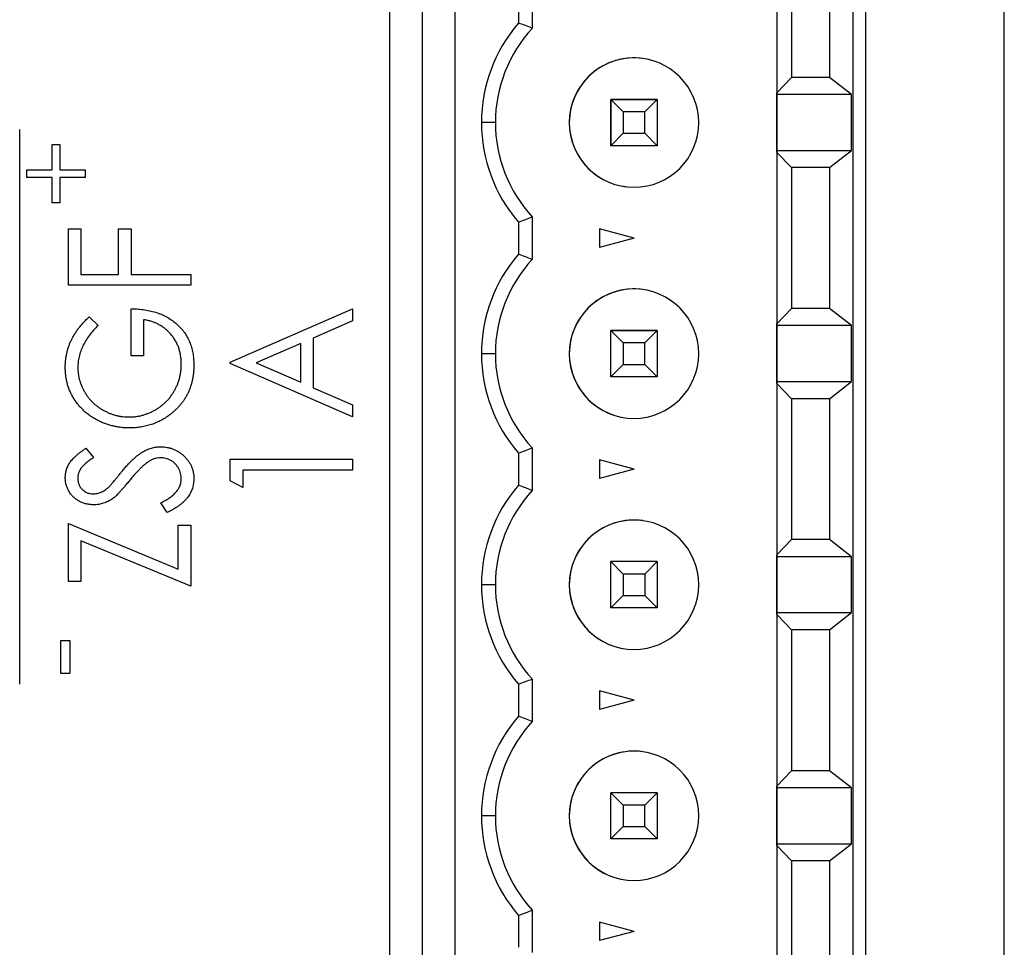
# Model space of a CAD drawing. Header units: millimetres. Extents: x 0 to 420, y 0 to 297.
# Tile 42 of 101: x 81 to 92, y 220 to 230. Entities that reach past the tile are written whole.
import ezdxf

# ---------------------------------------------------------------- set-up
doc = ezdxf.new("R2010")
doc.units = ezdxf.units.MM

msp = doc.modelspace()

# ---------------------------------------------------------------- linework, layer by layer
at = {"color": 7, "linetype": 'Continuous', "lineweight": 25}
for p, q in [((85.186, 245.358), (85.186, 209.358)), ((85.539, 245.308), (85.539, 209.308)), ((85.896, 209.308), (85.896, 245.308)), ((90.196, 245.308), (90.196, 209.308)), ((91.836, 209.358), (91.836, 245.358)), ((89.377, 244.808), (89.377, 209.808)), ((90.339, 212.808), (90.339, 241.808)), ((89.377, 230.736), (89.377, 228.88)), ((89.533, 230.571), (89.533, 229.046)), ((89.946, 230.571), (89.946, 229.046)), ((86.581, 229.981), (86.581, 229.635)), ((86.731, 230.038), (86.731, 229.578)), ((89.377, 228.88), (89.533, 229.046)), ((89.946, 229.046), (89.533, 229.046)), ((90.182, 228.861), (89.946, 229.046)), ((89.377, 228.861), (89.377, 228.88)), ((87.581, 228.808), (87.714, 228.674)), ((87.581, 228.308), (87.581, 228.808)), ((88.081, 228.808), (87.581, 228.808)), ((87.581, 228.808), (87.581, 228.808)), ((87.581, 228.808), (88.081, 228.808)), ((87.581, 228.808), (87.581, 228.308)), ((87.947, 228.674), (88.081, 228.808)), ((88.081, 228.808), (88.081, 228.308)), ((90.182, 228.861), (89.377, 228.861)), ((89.377, 228.256), (89.377, 228.861)), ((90.182, 228.256), (90.182, 228.861)), ((87.714, 228.674), (87.714, 228.442)), ((87.947, 228.674), (87.714, 228.674)), ((87.947, 228.442), (87.947, 228.674)), ((86.331, 228.558), (86.181, 228.558)), ((81.186, 222.483), (81.186, 228.483)), ((87.581, 228.308), (87.714, 228.442)), ((87.714, 228.442), (87.947, 228.442)), ((88.081, 228.308), (87.947, 228.442)), ((81.537, 228.048), (81.537, 228.321)), ((81.537, 228.321), (81.621, 228.321)), ((81.621, 228.321), (81.621, 228.048)), ((88.081, 228.308), (87.581, 228.308)), ((89.377, 228.236), (89.377, 228.256)), ((89.377, 228.256), (90.182, 228.256)), ((89.533, 228.071), (89.377, 228.236)), ((89.377, 228.236), (89.377, 226.38)), ((89.946, 228.071), (90.182, 228.256)), ((81.264, 227.965), (81.264, 228.048)), ((81.264, 228.048), (81.537, 228.048)), ((81.621, 228.048), (81.894, 228.048)), ((81.894, 228.048), (81.894, 227.965)), ((89.946, 228.071), (89.533, 228.071)), ((89.533, 228.071), (89.533, 226.546)), ((89.946, 228.071), (89.946, 226.546)), ((81.537, 227.965), (81.264, 227.965)), ((81.537, 227.691), (81.537, 227.965)), ((81.894, 227.965), (81.621, 227.965)), ((81.621, 227.965), (81.621, 227.691)), ((81.621, 227.691), (81.537, 227.691)), ((86.731, 227.538), (86.731, 227.078)), ((81.713, 226.798), (81.713, 227.408)), ((81.713, 227.408), (81.849, 227.408)), ((81.849, 227.408), (81.849, 226.916)), ((82.256, 226.916), (82.256, 227.408)), ((82.256, 227.408), (82.392, 227.408)), ((82.392, 227.408), (82.392, 226.916)), ((86.581, 227.481), (86.581, 227.135)), ((87.831, 227.308), (87.456, 227.409)), ((87.456, 227.409), (87.456, 227.208)), ((87.831, 227.308), (87.456, 227.208)), ((81.849, 226.916), (82.256, 226.916)), ((82.392, 226.916), (83.036, 226.916)), ((83.036, 226.916), (83.036, 226.798)), ((83.036, 226.798), (81.713, 226.798)), ((82.392, 226.034), (82.392, 226.543)), ((83.463, 225.967), (84.786, 226.543)), ((84.786, 226.543), (84.786, 226.412)), ((89.377, 226.38), (89.533, 226.546)), ((89.946, 226.546), (89.533, 226.546)), ((90.182, 226.361), (89.946, 226.546)), ((81.939, 226.458), (82.035, 226.363)), ((82.527, 226.424), (82.527, 226.034)), ((84.786, 226.412), (84.362, 226.227)), ((89.377, 226.361), (89.377, 226.38)), ((90.182, 226.361), (89.377, 226.361)), ((89.377, 225.756), (89.377, 226.361)), ((90.182, 225.756), (90.182, 226.361)), ((84.362, 226.227), (84.362, 225.689)), ((87.581, 226.308), (87.714, 226.174)), ((87.581, 225.808), (87.581, 226.308)), ((88.081, 226.308), (87.581, 226.308)), ((87.581, 225.808), (87.581, 226.308)), ((87.581, 226.308), (87.581, 226.308)), ((87.581, 226.308), (88.081, 226.308)), ((87.947, 226.174), (88.081, 226.308)), ((88.081, 226.308), (88.081, 225.808)), ((84.226, 226.168), (83.745, 225.958)), ((84.226, 225.748), (84.226, 226.168)), ((87.714, 226.174), (87.714, 225.942)), ((87.947, 226.174), (87.714, 226.174)), ((87.947, 225.942), (87.947, 226.174)), ((82.527, 226.034), (82.392, 226.034)), ((86.331, 226.058), (86.181, 226.058)), ((87.131, 226.058), (87.131, 226.058)), ((83.463, 225.95), (83.463, 225.967)), ((84.786, 225.373), (83.463, 225.95)), ((83.745, 225.958), (84.226, 225.748)), ((87.581, 225.808), (87.714, 225.942)), ((87.714, 225.942), (87.947, 225.942)), ((88.081, 225.808), (87.947, 225.942)), ((88.081, 225.808), (87.581, 225.808)), ((84.362, 225.689), (84.786, 225.504)), ((89.377, 225.736), (89.377, 225.756)), ((89.377, 225.756), (90.182, 225.756)), ((89.377, 225.736), (89.377, 223.88)), ((89.533, 225.571), (89.377, 225.736)), ((89.946, 225.571), (90.182, 225.756)), ((89.533, 225.571), (89.533, 224.046)), ((89.946, 225.571), (89.533, 225.571)), ((89.946, 225.571), (89.946, 224.046)), ((84.786, 225.504), (84.786, 225.373)), ((86.731, 225.038), (86.731, 224.578)), ((81.903, 225.034), (81.985, 224.933)), ((86.581, 224.981), (86.581, 224.635)), ((83.463, 224.915), (84.786, 224.915)), ((83.463, 224.681), (83.463, 224.915)), ((84.786, 224.915), (84.786, 224.796)), ((87.831, 224.808), (87.456, 224.909)), ((87.456, 224.909), (87.456, 224.708)), ((84.786, 224.796), (83.599, 224.796)), ((83.599, 224.796), (83.599, 224.61)), ((87.831, 224.808), (87.456, 224.708)), ((83.599, 224.61), (83.463, 224.681)), ((82.781, 224.338), (82.714, 224.443)), ((81.713, 223.592), (81.713, 224.22)), ((81.713, 224.22), (82.9, 223.728)), ((82.9, 223.728), (82.9, 224.203)), ((82.9, 224.203), (83.036, 224.203)), ((83.036, 224.203), (83.036, 223.541)), ((83.036, 223.541), (81.849, 224.033)), ((81.849, 224.033), (81.849, 223.592)), ((89.377, 223.88), (89.533, 224.046)), ((89.946, 224.046), (89.533, 224.046)), ((90.182, 223.861), (89.946, 224.046)), ((89.377, 223.861), (89.377, 223.88)), ((87.581, 223.808), (87.714, 223.674)), ((87.581, 223.308), (87.581, 223.808)), ((88.081, 223.808), (87.581, 223.808)), ((87.947, 223.674), (88.081, 223.808)), ((88.081, 223.808), (88.081, 223.308)), ((90.182, 223.861), (89.377, 223.861)), ((89.377, 223.256), (89.377, 223.861)), ((90.182, 223.256), (90.182, 223.861)), ((87.714, 223.674), (87.714, 223.442)), ((87.947, 223.674), (87.714, 223.674)), ((87.947, 223.674), (87.947, 223.442)), ((81.849, 223.592), (81.713, 223.592)), ((86.331, 223.558), (86.181, 223.558)), ((87.581, 223.308), (87.714, 223.442)), ((87.714, 223.442), (87.947, 223.442)), ((88.081, 223.308), (87.947, 223.442)), ((88.081, 223.308), (87.581, 223.308)), ((89.377, 223.236), (89.377, 223.256)), ((89.377, 223.256), (90.182, 223.256)), ((89.533, 223.071), (89.377, 223.236)), ((89.377, 223.236), (89.377, 221.38)), ((89.946, 223.071), (90.182, 223.256)), ((89.946, 223.071), (89.533, 223.071)), ((89.533, 223.071), (89.533, 221.546)), ((89.946, 223.071), (89.946, 221.546)), ((81.632, 222.954), (81.727, 222.954)), ((81.632, 222.598), (81.632, 222.954)), ((81.727, 222.954), (81.727, 222.598)), ((81.727, 222.598), (81.632, 222.598)), ((86.581, 222.481), (86.581, 222.135)), ((86.731, 222.538), (86.731, 222.078)), ((87.831, 222.308), (87.456, 222.409)), ((87.456, 222.409), (87.456, 222.208)), ((87.831, 222.308), (87.456, 222.208)), ((89.377, 221.38), (89.533, 221.546)), ((89.946, 221.546), (89.533, 221.546)), ((90.182, 221.361), (89.946, 221.546)), ((87.581, 221.308), (87.714, 221.174)), ((88.081, 221.308), (87.581, 221.308)), ((87.581, 220.808), (87.581, 221.308)), ((87.947, 221.174), (88.081, 221.308)), ((88.081, 221.308), (88.081, 220.808)), ((89.377, 221.361), (89.377, 221.38)), ((90.182, 221.361), (89.377, 221.361)), ((89.377, 220.756), (89.377, 221.361)), ((90.182, 220.756), (90.182, 221.361)), ((87.947, 221.174), (87.714, 221.174)), ((87.714, 221.174), (87.714, 220.942)), ((87.947, 220.942), (87.947, 221.174)), ((86.331, 221.058), (86.181, 221.058)), ((87.581, 220.808), (87.714, 220.942)), ((87.714, 220.942), (87.947, 220.942)), ((88.081, 220.808), (87.947, 220.942)), ((88.081, 220.808), (87.581, 220.808)), ((89.377, 220.736), (89.377, 220.756)), ((89.377, 220.756), (90.182, 220.756)), ((89.377, 220.736), (89.377, 218.88)), ((89.533, 220.571), (89.377, 220.736)), ((89.946, 220.571), (90.182, 220.756)), ((89.533, 220.571), (89.533, 219.046)), ((89.946, 220.571), (89.533, 220.571)), ((89.946, 220.571), (89.946, 219.046)), ((86.731, 220.038), (86.731, 219.578)), ((86.581, 219.981), (86.581, 219.635)), ((87.831, 219.808), (87.456, 219.909)), ((87.456, 219.909), (87.456, 219.708)), ((87.831, 219.808), (87.456, 219.708))]:
    msp.add_line(p, q, dxfattribs=at)
for centre, radius, start, end in [((87.831, 228.558), 1.65, 139.2509, 180), ((87.831, 228.558), 1.5, 137.1666, 180), ((87.831, 228.558), 0.7, 360, 180), ((87.831, 228.558), 0.7, 82.2325, 180), ((87.831, 228.558), 1.65, 180, 220.7491), ((87.831, 228.558), 1.5, 180, 222.8334), ((87.831, 228.558), 0.7, 180, 360), ((87.831, 228.558), 0.7, 180, 262.2325), ((87.831, 226.058), 1.65, 139.2509, 180), ((87.831, 226.058), 1.5, 137.1666, 180), ((87.831, 226.058), 0.7, 360, 180), ((87.831, 226.058), 0.7, 82.2325, 180), ((87.831, 226.058), 1.65, 180, 220.7491), ((87.831, 226.058), 1.5, 180, 222.8334), ((87.831, 226.058), 0.7, 180, 360), ((87.831, 226.058), 0.7, 180, 262.2325), ((87.831, 223.558), 1.65, 139.2509, 180), ((87.831, 223.558), 1.5, 137.1666, 180), ((87.831, 223.558), 0.7, 360, 180), ((87.831, 223.558), 0.7, 82.2325, 180), ((87.831, 223.558), 1.65, 180, 220.7491), ((87.831, 223.558), 1.5, 180, 222.8334), ((87.831, 223.558), 0.7, 180, 360), ((87.831, 223.558), 0.7, 180, 262.2325), ((87.831, 221.058), 1.65, 139.2509, 180), ((87.831, 221.058), 1.5, 137.1666, 180), ((87.831, 221.058), 0.7, 360, 180), ((87.831, 221.058), 0.7, 82.2325, 180), ((87.831, 221.058), 1.65, 180, 220.7491), ((87.831, 221.058), 1.5, 180, 222.8334), ((87.831, 221.058), 0.7, 180, 360), ((87.831, 221.058), 0.7, 180, 262.2325)]:
    msp.add_arc(centre, radius, start, end, dxfattribs=at)
for points in [[(86.731, 229.578), (86.681, 229.598), (86.631, 229.617), (86.581, 229.635)], [(86.581, 227.481), (86.631, 227.5), (86.681, 227.519), (86.731, 227.538)], [(86.731, 227.078), (86.681, 227.098), (86.631, 227.117), (86.581, 227.135)], [(86.581, 224.981), (86.631, 225), (86.681, 225.019), (86.731, 225.038)], [(86.731, 224.578), (86.681, 224.598), (86.631, 224.617), (86.581, 224.635)], [(86.581, 222.481), (86.631, 222.5), (86.681, 222.519), (86.731, 222.538)], [(86.731, 222.078), (86.681, 222.098), (86.631, 222.117), (86.581, 222.135)], [(86.581, 219.981), (86.631, 220), (86.681, 220.019), (86.731, 220.038)]]:
    msp.add_open_spline(points, degree=3, dxfattribs=at)
for points, knots in [([(82.392, 226.543), (82.417, 226.543), (82.466, 226.542), (82.538, 226.533), (82.607, 226.52), (82.671, 226.502), (82.731, 226.479), (82.787, 226.45), (82.839, 226.416), (82.887, 226.378), (82.93, 226.335), (82.968, 226.288), (82.999, 226.238), (83.025, 226.184), (83.046, 226.127), (83.06, 226.066), (83.068, 226.002), (83.069, 225.958), (83.07, 225.936)], [0, 0, 0, 0, 0.073867, 0.144522, 0.211791, 0.276489, 0.339083, 0.400258, 0.460177, 0.520194, 0.579322, 0.637323, 0.694965, 0.752566, 0.811419, 0.87164, 0.934384, 1, 1, 1, 1]), ([(81.679, 225.91), (81.679, 225.923), (81.68, 225.948), (81.683, 225.985), (81.688, 226.022), (81.694, 226.058), (81.703, 226.094), (81.714, 226.129), (81.726, 226.163), (81.741, 226.197), (81.758, 226.23), (81.776, 226.264), (81.798, 226.297), (81.821, 226.33), (81.847, 226.362), (81.876, 226.395), (81.906, 226.427), (81.928, 226.448), (81.939, 226.458)], [0, 0, 0, 0, 0.0602036, 0.1201411, 0.179121, 0.2377236, 0.2962097, 0.3546634, 0.4128493, 0.4718916, 0.5315934, 0.5925176, 0.6554131, 0.7200994, 0.7867494, 0.8555214, 0.9265748, 1, 1, 1, 1]), ([(82.934, 225.945), (82.934, 225.96), (82.933, 225.991), (82.928, 226.036), (82.919, 226.08), (82.907, 226.121), (82.891, 226.161), (82.871, 226.199), (82.848, 226.234), (82.821, 226.268), (82.792, 226.299), (82.761, 226.328), (82.727, 226.352), (82.691, 226.374), (82.653, 226.392), (82.613, 226.406), (82.571, 226.418), (82.542, 226.422), (82.527, 226.424)], [0, 0, 0, 0, 0.067961, 0.133633, 0.197438, 0.259579, 0.321561, 0.382995, 0.444612, 0.506931, 0.569085, 0.62994, 0.690332, 0.750208, 0.810958, 0.872254, 0.935348, 1, 1, 1, 1]), ([(82.035, 226.363), (82.018, 226.346), (81.984, 226.313), (81.94, 226.259), (81.901, 226.203), (81.87, 226.144), (81.846, 226.085), (81.828, 226.026), (81.817, 225.968), (81.816, 225.929), (81.815, 225.91)], [0, 0, 0, 0, 0.139721, 0.274607, 0.405509, 0.533755, 0.657714, 0.775781, 0.889741, 1, 1, 1, 1]), ([(82.374, 225.254), (82.359, 225.254), (82.328, 225.255), (82.282, 225.259), (82.237, 225.266), (82.192, 225.275), (82.149, 225.287), (82.106, 225.302), (82.065, 225.319), (82.024, 225.339), (81.985, 225.361), (81.947, 225.386), (81.912, 225.412), (81.88, 225.441), (81.849, 225.471), (81.82, 225.503), (81.794, 225.537), (81.77, 225.574), (81.749, 225.611), (81.73, 225.65), (81.715, 225.691), (81.701, 225.732), (81.692, 225.775), (81.685, 225.819), (81.68, 225.864), (81.679, 225.895), (81.679, 225.91)], [0, 0, 0, 0, 0.043752, 0.086902, 0.1296, 0.171756, 0.214081, 0.256123, 0.298672, 0.341237, 0.38374, 0.425368, 0.466369, 0.506879, 0.547294, 0.587618, 0.628025, 0.668757, 0.709595, 0.750053, 0.790569, 0.831201, 0.872251, 0.914042, 0.956496, 1, 1, 1, 1]), ([(81.815, 225.91), (81.815, 225.898), (81.815, 225.875), (81.819, 225.84), (81.825, 225.806), (81.833, 225.772), (81.844, 225.739), (81.857, 225.705), (81.872, 225.673), (81.89, 225.641), (81.91, 225.61), (81.931, 225.581), (81.954, 225.553), (81.979, 225.527), (82.006, 225.504), (82.034, 225.481), (82.064, 225.461), (82.095, 225.443), (82.128, 225.427), (82.161, 225.412), (82.194, 225.4), (82.228, 225.39), (82.263, 225.382), (82.298, 225.377), (82.333, 225.373), (82.357, 225.373), (82.369, 225.373)], [0, 0, 0, 0, 0.04086, 0.081623, 0.122417, 0.162865, 0.203767, 0.245308, 0.287383, 0.330177, 0.37301, 0.415276, 0.457228, 0.499021, 0.540647, 0.582301, 0.624179, 0.666896, 0.709514, 0.751644, 0.79304, 0.834649, 0.875558, 0.916866, 0.958212, 1, 1, 1, 1]), ([(82.369, 225.373), (82.381, 225.373), (82.405, 225.373), (82.442, 225.377), (82.478, 225.383), (82.513, 225.391), (82.548, 225.402), (82.582, 225.415), (82.616, 225.43), (82.649, 225.448), (82.682, 225.467), (82.712, 225.489), (82.741, 225.512), (82.768, 225.537), (82.794, 225.563), (82.817, 225.592), (82.839, 225.623), (82.859, 225.655), (82.876, 225.688), (82.892, 225.722), (82.905, 225.758), (82.916, 225.793), (82.924, 225.83), (82.93, 225.868), (82.934, 225.906), (82.934, 225.932), (82.934, 225.945)], [0, 0, 0, 0, 0.040913, 0.081723, 0.122258, 0.162728, 0.203318, 0.244385, 0.28603, 0.328182, 0.370467, 0.412394, 0.453492, 0.494597, 0.535891, 0.577176, 0.619032, 0.661219, 0.703509, 0.745546, 0.78755, 0.829276, 0.871256, 0.913546, 0.956421, 1, 1, 1, 1]), ([(83.07, 225.936), (83.07, 225.922), (83.069, 225.895), (83.066, 225.854), (83.062, 225.815), (83.055, 225.777), (83.046, 225.74), (83.035, 225.704), (83.022, 225.669), (83.008, 225.635), (82.991, 225.603), (82.973, 225.571), (82.952, 225.54), (82.929, 225.511), (82.905, 225.482), (82.878, 225.456), (82.85, 225.429), (82.83, 225.413), (82.82, 225.405)], [0, 0, 0, 0, 0.06786, 0.134132, 0.198965, 0.262597, 0.325146, 0.3865, 0.447578, 0.507762, 0.567858, 0.627895, 0.688079, 0.748875, 0.810239, 0.872356, 0.935747, 1, 1, 1, 1]), ([(82.82, 225.405), (82.804, 225.393), (82.772, 225.369), (82.72, 225.338), (82.667, 225.312), (82.612, 225.291), (82.555, 225.275), (82.497, 225.263), (82.436, 225.256), (82.395, 225.255), (82.374, 225.254)], [0, 0, 0, 0, 0.1259298, 0.2503847, 0.3727417, 0.4953966, 0.6185375, 0.7431898, 0.8700212, 1, 1, 1, 1]), ([(82.285, 224.776), (82.296, 224.788), (82.316, 224.813), (82.346, 224.848), (82.376, 224.88), (82.405, 224.908), (82.433, 224.934), (82.46, 224.956), (82.486, 224.976), (82.519, 224.997), (82.56, 225.019), (82.611, 225.037), (82.661, 225.048), (82.695, 225.05), (82.712, 225.051)], [0, 0, 0, 0, 0.093743, 0.181579, 0.264291, 0.34161, 0.413299, 0.480203, 0.542183, 0.599072, 0.705669, 0.807053, 0.904504, 1, 1, 1, 1]), ([(82.712, 225.051), (82.724, 225.05), (82.747, 225.05), (82.782, 225.045), (82.815, 225.037), (82.847, 225.026), (82.878, 225.012), (82.908, 224.995), (82.937, 224.974), (82.964, 224.951), (82.988, 224.925), (83.01, 224.898), (83.029, 224.869), (83.044, 224.839), (83.056, 224.807), (83.064, 224.775), (83.069, 224.741), (83.07, 224.717), (83.07, 224.706)], [0, 0, 0, 0, 0.0643697, 0.1273507, 0.1889301, 0.2503955, 0.311598, 0.3737414, 0.4370033, 0.5023283, 0.5674945, 0.6302997, 0.6920622, 0.7525836, 0.8130193, 0.8740107, 0.9361097, 1, 1, 1, 1]), ([(81.679, 224.717), (81.68, 224.731), (81.681, 224.759), (81.69, 224.8), (81.705, 224.839), (81.723, 224.871), (81.74, 224.896), (81.756, 224.915), (81.774, 224.934), (81.796, 224.953), (81.819, 224.973), (81.844, 224.994), (81.873, 225.014), (81.893, 225.027), (81.903, 225.034)], [0, 0, 0, 0, 0.103783, 0.205842, 0.309492, 0.415873, 0.47242, 0.532532, 0.597941, 0.667983, 0.743273, 0.823515, 0.908976, 1, 1, 1, 1]), ([(81.985, 224.933), (81.976, 224.928), (81.96, 224.917), (81.938, 224.901), (81.917, 224.885), (81.899, 224.87), (81.883, 224.856), (81.869, 224.842), (81.857, 224.829), (81.845, 224.812), (81.833, 224.792), (81.822, 224.765), (81.816, 224.738), (81.815, 224.719), (81.815, 224.71)], [0, 0, 0, 0, 0.102518, 0.196836, 0.284286, 0.364276, 0.43772, 0.504015, 0.563384, 0.616213, 0.713942, 0.809028, 0.904169, 1, 1, 1, 1]), ([(82.71, 224.932), (82.699, 224.931), (82.677, 224.93), (82.644, 224.922), (82.611, 224.909), (82.591, 224.897), (82.58, 224.89)], [0, 0, 0, 0, 0.238423, 0.481069, 0.733042, 1, 1, 1, 1]), ([(82.934, 224.701), (82.934, 224.712), (82.933, 224.732), (82.927, 224.763), (82.917, 224.792), (82.904, 224.82), (82.887, 224.845), (82.868, 224.868), (82.845, 224.888), (82.821, 224.904), (82.794, 224.916), (82.767, 224.925), (82.739, 224.931), (82.72, 224.932), (82.71, 224.932)], [0, 0, 0, 0, 0.086803, 0.172059, 0.257306, 0.344421, 0.430701, 0.513679, 0.596096, 0.678464, 0.759624, 0.839952, 0.919111, 1, 1, 1, 1]), ([(82.58, 224.89), (82.573, 224.885), (82.557, 224.874), (82.533, 224.855), (82.509, 224.833), (82.483, 224.808), (82.456, 224.78), (82.428, 224.75), (82.399, 224.716), (82.379, 224.692), (82.369, 224.68)], [0, 0, 0, 0, 0.0922154, 0.1931234, 0.303016, 0.4227346, 0.5524795, 0.6917527, 0.8406673, 1, 1, 1, 1]), ([(81.988, 224.423), (81.974, 224.424), (81.946, 224.424), (81.906, 224.432), (81.867, 224.443), (81.831, 224.46), (81.798, 224.481), (81.767, 224.506), (81.741, 224.535), (81.719, 224.567), (81.701, 224.602), (81.688, 224.639), (81.681, 224.677), (81.68, 224.703), (81.679, 224.717)], [0, 0, 0, 0, 0.08828, 0.174397, 0.25839, 0.342506, 0.42517, 0.506808, 0.588159, 0.670785, 0.753361, 0.834865, 0.916697, 1, 1, 1, 1]), ([(82.153, 224.619), (82.156, 224.621), (82.162, 224.627), (82.172, 224.639), (82.185, 224.653), (82.2, 224.671), (82.218, 224.692), (82.238, 224.717), (82.261, 224.745), (82.277, 224.765), (82.285, 224.776)], [0, 0, 0, 0, 0.0530393, 0.1262884, 0.2188716, 0.3344573, 0.4694092, 0.6257384, 0.8022669, 1, 1, 1, 1]), ([(81.815, 224.71), (81.815, 224.698), (81.816, 224.675), (81.826, 224.642), (81.841, 224.613), (81.862, 224.588), (81.888, 224.568), (81.917, 224.552), (81.949, 224.543), (81.971, 224.542), (81.982, 224.542)], [0, 0, 0, 0, 0.133455, 0.259416, 0.380185, 0.504383, 0.62823, 0.748999, 0.871528, 1, 1, 1, 1]), ([(81.982, 224.542), (81.99, 224.542), (82.004, 224.542), (82.025, 224.546), (82.046, 224.551), (82.066, 224.558), (82.087, 224.568), (82.109, 224.582), (82.131, 224.599), (82.146, 224.612), (82.153, 224.619)], [0, 0, 0, 0, 0.110397, 0.22189, 0.331198, 0.444121, 0.563106, 0.695029, 0.839744, 1, 1, 1, 1]), ([(82.369, 224.68), (82.359, 224.667), (82.34, 224.644), (82.312, 224.611), (82.286, 224.582), (82.263, 224.556), (82.242, 224.534), (82.223, 224.515), (82.206, 224.5), (82.194, 224.492), (82.189, 224.488)], [0, 0, 0, 0, 0.179531, 0.344499, 0.49212, 0.62537, 0.742105, 0.843182, 0.929541, 1, 1, 1, 1]), ([(82.714, 224.443), (82.731, 224.452), (82.764, 224.47), (82.81, 224.499), (82.848, 224.53), (82.879, 224.562), (82.904, 224.595), (82.921, 224.629), (82.932, 224.665), (82.934, 224.689), (82.934, 224.701)], [0, 0, 0, 0, 0.165307, 0.315251, 0.451801, 0.576089, 0.690151, 0.796612, 0.898685, 1, 1, 1, 1]), ([(83.07, 224.706), (83.07, 224.697), (83.069, 224.678), (83.066, 224.652), (83.061, 224.625), (83.054, 224.6), (83.044, 224.575), (83.033, 224.551), (83.019, 224.527), (83.004, 224.504), (82.985, 224.482), (82.964, 224.46), (82.941, 224.438), (82.914, 224.417), (82.885, 224.397), (82.853, 224.377), (82.818, 224.357), (82.793, 224.345), (82.781, 224.338)], [0, 0, 0, 0, 0.055096, 0.109462, 0.163344, 0.216795, 0.269908, 0.323706, 0.378534, 0.43428, 0.492047, 0.553295, 0.617618, 0.685653, 0.757861, 0.834237, 0.914657, 1, 1, 1, 1]), ([(82.189, 224.488), (82.182, 224.483), (82.166, 224.473), (82.142, 224.459), (82.118, 224.448), (82.093, 224.439), (82.067, 224.432), (82.041, 224.427), (82.015, 224.424), (81.997, 224.423), (81.988, 224.423)], [0, 0, 0, 0, 0.1308607, 0.2576875, 0.3822691, 0.5058294, 0.6283475, 0.7515573, 0.8754855, 1, 1, 1, 1])]:
    msp.add_open_spline(points, degree=3, knots=knots, dxfattribs=at)

doc.saveas('drawing.dxf')
